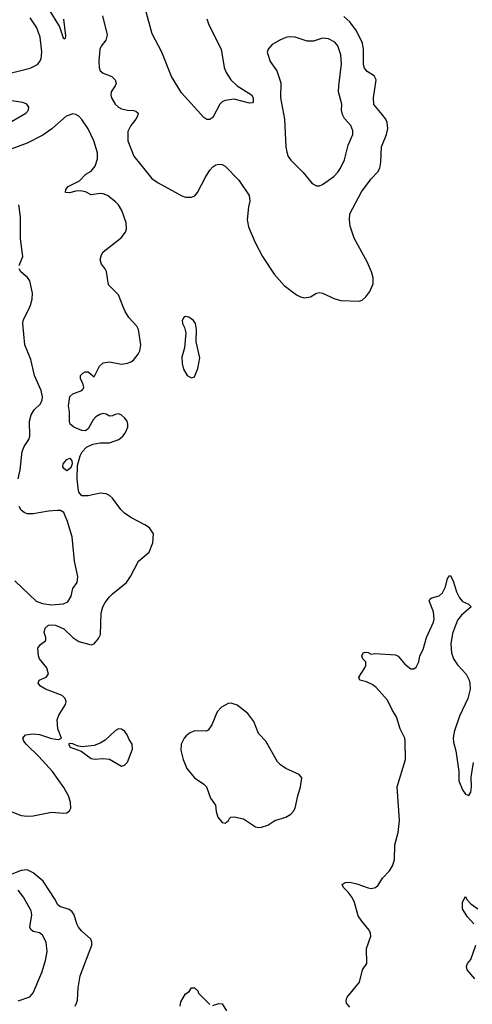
# Model space of a CAD drawing. Header units: inches. Extents: x 1682530 to 1839546, y 640742 to 791647.
# Tile 13 of 256: x 1693601 to 1696574, y 655423 to 661884. Entities that reach past the tile are written whole.
import ezdxf

# ---------------------------------------------------------------- set-up
doc = ezdxf.new("R2010")
doc.units = ezdxf.units.IN
doc.header["$MEASUREMENT"] = 0
doc.layers.add('B6695', color=7, linetype='Continuous')
doc.layers.add('B6696', color=7, linetype='Continuous')

msp = doc.modelspace()

# ---------------------------------------------------------------- linework, layer by layer
at = {"layer": 'B6695', "color": 5}
for points, elevation in [([(1693487.1, 656710), (1693610, 656662), (1693650, 656657.1), (1693690, 656659.8), (1693810, 656683.2), (1693890, 656677.1), (1693910, 656680.2), (1693928, 656692.1), (1693936.5, 656710), (1693934.5, 656750), (1693921.1, 656790), (1693890, 656844.7), (1693816.9, 656950), (1693726.4, 657050), (1693643.1, 657130), (1693628.2, 657150), (1693622, 657170), (1693639, 657190), (1693690, 657198.7), (1693730, 657193.7), (1693810, 657167), (1693837.5, 657162.5), (1693858.6, 657161.4), (1693875.3, 657170), (1693851.5, 657231.5), (1693846.8, 657290), (1693859, 657321), (1693902, 657390), (1693906.3, 657410), (1693899.6, 657430), (1693879.5, 657450), (1693769.5, 657490), (1693737, 657510), (1693722, 657530), (1693729.6, 657550.4), (1693775.3, 657570), (1693789.2, 657590), (1693779.3, 657630), (1693732, 657690), (1693724.5, 657710), (1693721.2, 657758.8), (1693736.6, 657783.4), (1693772.7, 657810), (1693773.2, 657830), (1693762.4, 657862.4), (1693768.5, 657890), (1693789.6, 657910), (1693810, 657913.2), (1693836.3, 657910), (1693890, 657887.2), (1693950, 657830.2), (1693990, 657803.2), (1694070, 657781.3), (1694090, 657788), (1694117.6, 657822.4), (1694130.9, 657849.1), (1694136, 657990), (1694147.3, 658030), (1694161.5, 658058.5), (1694190, 658097.4), (1694210, 658116.5), (1694303.6, 658190), (1694329.6, 658230), (1694382, 658330), (1694452.3, 658390), (1694475.1, 658450), (1694479.3, 658510), (1694452.7, 658550), (1694423.7, 658570), (1694330, 658617.6), (1694290, 658646.4), (1694265.3, 658670), (1694210, 658744.7), (1694190, 658762.2), (1694170, 658772.1), (1694130, 658777.2), (1694050, 658758.7), (1694010, 658758.9), (1693990, 658783.7), (1693984.4, 658810), (1693978.4, 658870), (1693981.1, 658958.9), (1693997.4, 659022.6), (1694011.1, 659048.9), (1694040.8, 659079.2), (1694082.3, 659097.7), (1694130, 659106.3), (1694190, 659107.1), (1694251.6, 659130), (1694278.7, 659150), (1694294.7, 659170), (1694311.3, 659210), (1694311.5, 659230), (1694306, 659250), (1694291.3, 659270), (1694266.6, 659290), (1694250, 659296.8), (1694227.1, 659292.9), (1694210, 659284.2), (1694190, 659283), (1694170, 659294.3), (1694150, 659299.1), (1694126.8, 659293.2), (1694101.7, 659278.3), (1694082.6, 659257.4), (1694050, 659199), (1694033.4, 659186.6), (1694010, 659187.3), (1693957, 659210), (1693933, 659230), (1693927.7, 659250), (1693928.2, 659310), (1693922.6, 659350), (1693930, 659411), (1693950, 659427.7), (1694009, 659450), (1694017.5, 659462.5), (1694021.2, 659470), (1694017.2, 659490), (1693999.5, 659530), (1693999.3, 659550), (1694015.3, 659564.7), (1694030, 659572), (1694050, 659574), (1694090, 659541), (1694124.5, 659610), (1694150, 659633), (1694190, 659638), (1694270, 659624), (1694310, 659629), (1694330, 659638), (1694349.5, 659650), (1694379.6, 659690), (1694390, 659711.3), (1694395.8, 659750), (1694382.4, 659850), (1694370, 659872.3), (1694318.4, 659930), (1694293.3, 659970), (1694281.3, 660000)], 620), ([(1693591.7, 658870), (1693605.1, 658930), (1693617.4, 659050), (1693630, 659083.8), (1693660.5, 659130), (1693668.3, 659150), (1693665.3, 659250), (1693676, 659290), (1693695.2, 659324.8), (1693737, 659363), (1693748.2, 659390), (1693749.8, 659410), (1693741, 659450), (1693697.4, 659550), (1693674.3, 659654.3), (1693634.7, 659750), (1693622, 659890), (1693624.7, 659910), (1693667.4, 660000)], 640), ([(1693570, 658200.8), (1693710, 658069.3), (1693750, 658053.2), (1693810, 658043.5), (1693888.8, 658051.2), (1693916.2, 658063.8), (1693938.3, 658101.7), (1693950, 658151), (1693979.3, 658190), (1693982, 658230), (1693961.3, 658330), (1693945.6, 658490), (1693915.9, 658590), (1693890, 658649.7), (1693870, 658663.5), (1693850, 658664.2), (1693790, 658658.8), (1693690, 658640.8), (1693650, 658642.2), (1693630, 658649.7), (1693610, 658665.6), (1693597.4, 658690)], 640), ([(1695770, 655405.1), (1695747.1, 655430), (1695746, 655450), (1695752.8, 655470), (1695832.7, 655567.3), (1695852, 655648), (1695881.2, 655690), (1695878, 655790), (1695907.3, 655870), (1695905.1, 655890), (1695895.6, 655910), (1695847.3, 655967.3), (1695823.4, 656003.4), (1695799.6, 656090), (1695783.8, 656123.8), (1695758.7, 656158.7), (1695728.6, 656190), (1695718.4, 656210), (1695738.2, 656221.8), (1695770, 656223.8), (1695814.4, 656214.4), (1695890, 656186.7), (1695910, 656183.8), (1695938, 656190), (1695955.5, 656204.5), (1695983.7, 656250), (1696030, 656298.8), (1696050, 656331), (1696062.4, 656370), (1696064.2, 656470), (1696086.3, 656550), (1696095.4, 656630), (1696079.6, 656850), (1696135.9, 657030), (1696132.4, 657150), (1696131.1, 657170), (1696099.7, 657230), (1696076, 657310), (1696050, 657351.5), (1696017.8, 657417.8), (1695942.6, 657502.6), (1695919.7, 657519.7), (1695879.6, 657539.6), (1695835.3, 657550), (1695829, 657570), (1695869, 657630), (1695873.6, 657646.4), (1695874, 657670), (1695855.3, 657690), (1695849.2, 657710), (1695858, 657730), (1695870, 657734), (1695890, 657730.8), (1695910, 657721), (1695935.5, 657724.5), (1696070, 657716.5), (1696087.1, 657707.1), (1696130, 657655.5), (1696170, 657624.9), (1696190, 657624), (1696204.8, 657635.2), (1696222, 657670), (1696229.7, 657710.4), (1696250, 657751), (1696273.3, 657830), (1696319.3, 657930), (1696323.5, 657950), (1696318.4, 657998.4), (1696289.7, 658070.3), (1696297.2, 658082.8), (1696309, 658090), (1696355.7, 658104.3), (1696377.8, 658122.2), (1696398.6, 658161.4), (1696410, 658218), (1696424.7, 658235.3), (1696430, 658236), (1696450, 658194), (1696469.2, 658129.2), (1696489.1, 658089.1), (1696510, 658065.5), (1696548.1, 658048.1), (1696566.8, 658030), (1696503.7, 657976.3), (1696476.5, 657943.5), (1696443.7, 657856.3), (1696432.4, 657787.6), (1696436.1, 657730), (1696450.2, 657690.2), (1696477.6, 657650), (1696532.7, 657590), (1696553, 657550), (1696558, 657530), (1696558.8, 657490), (1696543.8, 657430), (1696490, 657314), (1696455.3, 657210), (1696448.7, 657170), (1696450, 657142), (1696466.1, 657086.1), (1696486, 656950), (1696486.4, 656890), (1696510, 656831), (1696530, 656802.8), (1696550, 656792), (1696564.7, 656815.3), (1696569.4, 656850), (1696566, 656914), (1696582.7, 657010)], 580), ([(1693966.3, 655410), (1693975.1, 655430), (1693981.3, 655450), (1693985.4, 655530), (1693999.1, 655610), (1694075.8, 655810), (1694075.8, 655830), (1694067.8, 655850), (1694006, 655906), (1693988, 655930), (1693975.8, 655950), (1693958.4, 656010), (1693946, 656030), (1693926, 656046), (1693864, 656064), (1693850, 656077.6), (1693833.8, 656110), (1693755.1, 656230), (1693690, 656285.2), (1693650, 656305.4), (1693610, 656300.4), (1693488.1, 656251.9)], 620), ([(1693590, 655445.8), (1693668.3, 655471.7), (1693690, 655497.3), (1693747.4, 655632.6), (1693771.1, 655710), (1693781.7, 655770), (1693774.7, 655830), (1693750, 655875.6), (1693731.5, 655891.5), (1693690, 655901.1), (1693674, 655914), (1693667.9, 655930), (1693679.8, 656010), (1693676.1, 656036.1), (1693625.8, 656125.8), (1693590, 656170.9)], 640), ([(1696584, 655950), (1696539.3, 655999.3), (1696509.6, 656050), (1696510, 656094), (1696530, 656131.3), (1696538, 656110), (1696563.1, 656083.1), (1696610, 656048.7)], 560), ([(1696590, 655589.2), (1696539, 655650), (1696535.3, 655670), (1696542, 655690), (1696563.1, 655716.9), (1696598, 655810)], 560), ([(1694656, 655410), (1694660.1, 655439.9), (1694689.3, 655490.7), (1694714, 655506), (1694729.4, 655530.6), (1694750, 655531), (1694770, 655512), (1694776, 655496), (1694850, 655422.4)], 580), ([(1694870, 655415.3), (1694910, 655428.7), (1694930, 655425.3), (1694959.7, 655379.7)], 580)]:
    msp.add_lwpolyline(points, dxfattribs=dict(at, elevation=elevation))
at = {"layer": 'B6695', "color": 5, "elevation": 620}
for points in [[(1694690, 659937.2), (1694678, 659930), (1694668, 659910), (1694671.3, 659890), (1694684.5, 659864.5), (1694691.3, 659830), (1694683, 659730), (1694667, 659670), (1694667.3, 659627.3), (1694676.4, 659590), (1694702, 659550), (1694730, 659533.4), (1694750, 659541), (1694770, 659594.8), (1694784.7, 659664.7), (1694759.3, 659770), (1694762, 659850), (1694755.3, 659890), (1694742, 659910), (1694712.1, 659932.1)], [(1693910, 658924.5), (1693890, 658939), (1693885.1, 658950), (1693887.6, 658970), (1693910, 658997.3), (1693930, 659006), (1693942.8, 658990), (1693945.5, 658970), (1693936.2, 658943.8)], [(1694990, 657399.3), (1694970, 657397.2), (1694926.4, 657373.6), (1694898.2, 657341.8), (1694862.3, 657257.7), (1694838.4, 657221.6), (1694824.9, 657215.1), (1694750, 657217), (1694717.3, 657202.7), (1694695.1, 657184.9), (1694682, 657170), (1694662, 657130), (1694659.1, 657090), (1694675.5, 657030), (1694699.3, 656970), (1694748.9, 656908.9), (1694810, 656867.7), (1694827.7, 656850), (1694854.9, 656774.9), (1694887.3, 656730), (1694891, 656689), (1694903.1, 656650), (1694930, 656616.3), (1694950, 656610.7), (1694973.2, 656630), (1694978, 656642), (1694988, 656650), (1695010, 656653.4), (1695070, 656640.5), (1695150, 656588), (1695170, 656583), (1695190, 656585.5), (1695230, 656597.6), (1695277.2, 656630), (1695350, 656651.4), (1695381.3, 656670), (1695399.7, 656690), (1695410, 656710.8), (1695426.8, 656790), (1695445.1, 656850), (1695453.2, 656910), (1695437.2, 656930), (1695349.2, 656970), (1695314.1, 656994.2), (1695294.3, 657014.3), (1695218.4, 657150), (1695170, 657199.5), (1695138.6, 657278.6), (1695099.3, 657330), (1695030, 657385.5)], [(1694250, 657229.6), (1694230, 657220.5), (1694163, 657157), (1694130, 657136.9), (1694090, 657121.6), (1694012.3, 657112.3), (1693979, 657119), (1693950, 657132.7), (1693930, 657134), (1693922, 657130), (1693932, 657110), (1694004.5, 657084.5), (1694070, 657036.3), (1694090, 657030.6), (1694150, 657035.5), (1694190.4, 657030.4), (1694270, 656984.7), (1694290, 656991.3), (1694310, 657012), (1694342, 657098), (1694339, 657130), (1694319.5, 657159.5), (1694307, 657190), (1694292.1, 657212.1), (1694270, 657227.6)]]:
    msp.add_lwpolyline(points, close=True, dxfattribs=at)
at = {"layer": 'B6696', "color": 5}
for points, elevation in [([(1693887.7, 661887.7), (1693901.3, 661778.7), (1693898.9, 661761.1), (1693890, 661756.2), (1693862, 661842), (1693793.8, 661950)], 580), ([(1694830.2, 661890), (1694842.9, 661850), (1694924.2, 661690), (1694944.9, 661570), (1694957.2, 661537.2), (1694987.9, 661490), (1695029.5, 661449.5), (1695124.4, 661390), (1695134.3, 661370), (1695134.9, 661345.1), (1695130, 661337.2), (1695110, 661336.3), (1695010, 661362), (1694950, 661354), (1694930, 661344), (1694916, 661330), (1694870, 661242.7), (1694850, 661229.3), (1694830.6, 661229.4), (1694810, 661242.9), (1694664.2, 661404.2), (1694598, 661510), (1694534, 661670), (1694471.9, 661791.9), (1694427.4, 661950)], 620), ([(1693360.9, 661490), (1693670, 661565.9), (1693717.2, 661590), (1693732.8, 661610), (1693741.1, 661630), (1693746.9, 661673.1), (1693735.6, 661770), (1693714.1, 661830), (1693670, 661896.5)], 620), ([(1694144.5, 661910), (1694175.8, 661784.2), (1694166.5, 661750), (1694135.8, 661710), (1694127.8, 661690), (1694120.1, 661610), (1694122, 661570), (1694130, 661549), (1694150, 661532.3), (1694206.4, 661510), (1694228.9, 661490), (1694234.1, 661465.9), (1694229, 661450), (1694202.4, 661410), (1694199.2, 661390), (1694203.2, 661370), (1694227.5, 661330), (1694249.6, 661309.6), (1694270, 661298.6), (1694310, 661289.4), (1694347.9, 661287.9), (1694363.7, 661283.7), (1694379.1, 661270), (1694374.4, 661250), (1694363.1, 661230), (1694330, 661189.6), (1694310.2, 661150), (1694312.3, 661090), (1694350, 660988.9), (1694470, 660841.5), (1694510, 660813.4), (1694667, 660727), (1694690, 660720.2), (1694730, 660718.6), (1694752.4, 660727.6), (1694769.7, 660750), (1694820.4, 660850), (1694850, 660897.1), (1694870, 660918.4), (1694890, 660932.2), (1694910, 660935.8), (1694930, 660934), (1694950, 660923.1), (1695040.5, 660830), (1695107.7, 660730), (1695112.7, 660692.7), (1695103.7, 660656.3), (1695095, 660570), (1695103.8, 660523.8), (1695145.9, 660425.9), (1695196.5, 660330), (1695273.3, 660213.3), (1695338.9, 660138.9), (1695419.4, 660079.4), (1695445.2, 660065.2), (1695470, 660059.6), (1695510, 660064.4), (1695549.7, 660090.3), (1695570, 660094), (1695590, 660090.3), (1695670, 660051.8), (1695710, 660040.3), (1695830, 660037.3), (1695850, 660044), (1695874.5, 660065.5), (1695900.1, 660099.9), (1695921.6, 660150), (1695923.6, 660190), (1695911.3, 660230), (1695884.7, 660290), (1695797.5, 660450), (1695771.9, 660530), (1695766.8, 660570), (1695768.6, 660610), (1695845.2, 660754.8), (1695910, 660840.5), (1695953.7, 660886.3), (1695966, 660910), (1695974, 660950), (1695978.3, 661050), (1696009.7, 661130), (1696018.3, 661170), (1696014.3, 661210), (1696006, 661230), (1695982.6, 661262.6), (1695927.7, 661327.7), (1695924.9, 661370), (1695943, 661490), (1695930, 661516.2), (1695882.9, 661542.9), (1695865.3, 661565.3), (1695860.2, 661590), (1695858.8, 661690), (1695852.2, 661730), (1695813.5, 661810), (1695768.8, 661868.8), (1695730, 661903.8)], 620), ([(1693520.6, 661199.4), (1693640.5, 661270), (1693658.5, 661290), (1693661, 661310), (1693648, 661330), (1693621.5, 661341.5), (1693490, 661359.1)], 620), ([(1694281.3, 660000), (1694250, 660078), (1694183.6, 660143.6), (1694171.1, 660231.1), (1694162.9, 660250), (1694139, 660279), (1694130, 660308.7), (1694138.6, 660341.4), (1694150, 660361.6), (1694267.5, 660452.5), (1694296.3, 660490), (1694302, 660510), (1694301.1, 660550), (1694271.8, 660631.8), (1694250, 660669.4), (1694230, 660689.6), (1694178, 660730), (1694150, 660741.7), (1694130, 660743.9), (1694070, 660734.5), (1694034.1, 660754.2), (1694001.4, 660761.4), (1693970, 660759.1), (1693927.3, 660747.3), (1693902, 660750), (1693903.7, 660770), (1693919.5, 660790), (1693992.9, 660827.1), (1694035.6, 660870), (1694070.5, 660889.5), (1694097, 660923), (1694111.2, 660970), (1694113, 661010), (1694087.4, 661090), (1694050, 661167.4), (1694010, 661228.7), (1693990, 661250.7), (1693970, 661262.5), (1693950, 661266.2), (1693905.3, 661250), (1693812.3, 661167.7), (1693753.9, 661126.1), (1693650, 661074), (1693550, 661036.3)], 620), ([(1693598.4, 660270), (1693620.7, 660330), (1693606.2, 660446.2), (1693607.2, 660590), (1693594.7, 660670)], 640), ([(1693667.4, 660000), (1693672.2, 660010), (1693683.4, 660050), (1693685, 660090), (1693668.5, 660170), (1693653.1, 660193.1), (1693608, 660230), (1693597.6, 660250)], 640)]:
    msp.add_lwpolyline(points, dxfattribs=dict(at, elevation=elevation))
at = {"layer": 'B6696', "color": 5, "elevation": 640}
msp.add_lwpolyline([(1695371.2, 661771.2), (1695350, 661766.6), (1695310.2, 661749.8), (1695259.9, 661720.1), (1695233, 661690), (1695226, 661670), (1695246.4, 661610), (1695290, 661547.3), (1695315.8, 661470), (1695314.4, 661370), (1695340.2, 661230), (1695349.1, 661050), (1695355.2, 661015.2), (1695365.4, 660985.4), (1695381.1, 660961.1), (1695461.8, 660881.8), (1695522, 660810), (1695550, 660793), (1695570, 660793), (1695590, 660801.6), (1695664.2, 660855.8), (1695690, 660882.4), (1695708.4, 660910), (1695735.2, 660964.8), (1695759.3, 661060.7), (1695789.6, 661130), (1695790, 661155.3), (1695776.3, 661190), (1695735.2, 661235.2), (1695720.8, 661260.8), (1695715.6, 661290), (1695716.8, 661330), (1695695.9, 661410), (1695696.8, 661450), (1695714.9, 661594.9), (1695710, 661653.2), (1695690, 661713.3), (1695670, 661736.9), (1695630, 661757.7), (1695590, 661763.5), (1695530, 661744), (1695490, 661742.7), (1695410, 661768.2)], close=True, dxfattribs=at)

doc.saveas('drawing.dxf')
